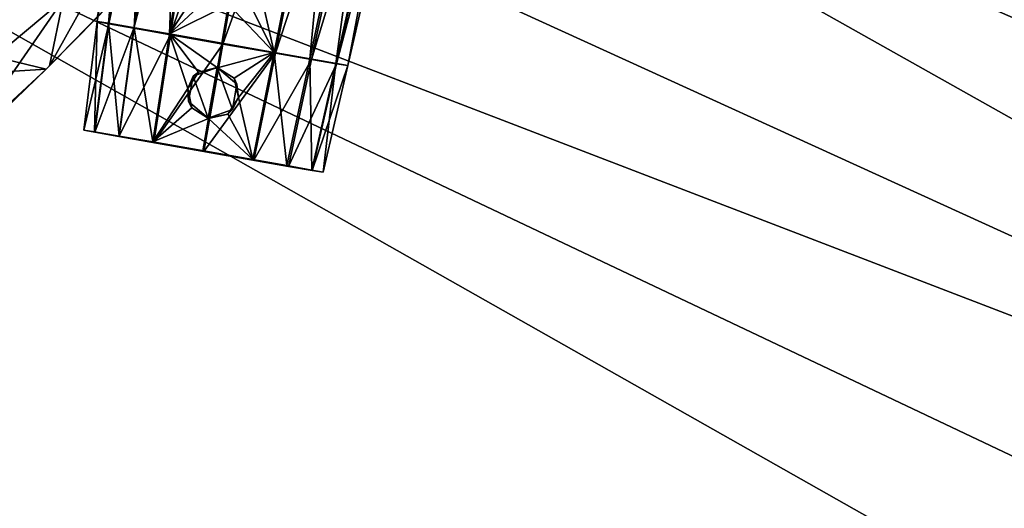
# Model space of a CAD drawing. Header units: metres. Extents: x -1204 to 0, y -809 to 0.
# Tile 84 of 111: x -395 to -241, y -210 to -134. Entities that reach past the tile are written whole.
import ezdxf

# ---------------------------------------------------------------- set-up
doc = ezdxf.new("R2010")
doc.units = ezdxf.units.M

msp = doc.modelspace()

# ---------------------------------------------------------------- linework, layer by layer
at = {"layer": 'top'}
for points in [[(-797.272644, -167.11203, 662.0271), (-390.565918, -141.8452, 662.689331), (-731.955872, -59.277416, 664.851318)], [(-731.955872, -59.277416, 664.851318), (-390.565918, -141.8452, 662.689331), (-376.047058, -126.873741, 663.081421)], [(-395.665955, -124.534836, 550.788269), (-388.815094, -119.908661, 558.226807), (-402.559265, -143.231949, 589.112122)], [(-388.815094, -119.908661, 558.226807), (-387.944916, -130.988281, 596.848816), (-402.559265, -143.231949, 589.112122)], [(-387.944916, -130.988281, 596.848816), (-380.839783, -124.727577, 600.763306), (-390.036316, -141.317017, 628.365051)], [(-390.036316, -141.317017, 628.365051), (-380.839783, -124.727577, 600.763306), (-382.698822, -133.862061, 628.365051)], [(-390.565918, -141.8452, 662.689331), (-382.698822, -133.862061, 628.365051), (-376.047058, -126.873741, 663.081421)], [(-402.559265, -143.231949, 589.112122), (-387.944916, -130.988281, 596.848816), (-405.095734, -155.837646, 628.365051)], [(-405.095734, -155.837646, 628.365051), (-387.944916, -130.988281, 596.848816), (-390.036316, -141.317017, 628.365051)], [(-390.565918, -141.8452, 662.689331), (-390.036316, -141.317017, 628.365051), (-382.698822, -133.862061, 628.365051)], [(-797.272644, -167.11203, 662.0271), (-421.121307, -170.231323, 661.945862), (-390.565918, -141.8452, 662.689331)], [(-421.121307, -170.231323, 661.945862), (-405.095734, -155.837646, 628.365051), (-390.565918, -141.8452, 662.689331)], [(-405.095734, -155.837646, 628.365051), (-390.036316, -141.317017, 628.365051), (-390.565918, -141.8452, 662.689331)]]:
    msp.add_3dface(points, dxfattribs=at)
at = {"layer": 'top0123421'}
for points in [[(-382.646423, -134.416351, 1328.126465), (-375.934113, -79.748138, 1327.960815), (-373.838928, -80.144402, 1318.459717)], [(-382.646423, -134.416351, 1328.126465), (-380.883667, -134.70372, 1336.431763), (-375.934113, -79.748138, 1327.960815)], [(-380.822235, -134.761383, 1319.84314), (-382.646423, -134.416351, 1328.126465), (-373.838928, -80.144402, 1318.459717)], [(-380.883667, -134.70372, 1336.431763), (-373.909424, -80.078247, 1337.487061), (-375.934113, -79.748138, 1327.960815)], [(-380.883667, -134.70372, 1336.431763), (-376.883148, -135.39267, 1342.26001), (-373.909424, -80.078247, 1337.487061)], [(-380.822235, -134.761383, 1319.84314), (-373.838928, -80.144402, 1318.459717), (-369.379089, -80.949005, 1312.001831)], [(-376.919861, -135.465439, 1314.19104), (-380.822235, -134.761383, 1319.84314), (-369.379089, -80.949005, 1312.001831)], [(-376.919861, -135.465439, 1314.19104), (-369.379089, -80.949005, 1312.001831), (-362.8797, -82.107933, 1307.426025)], [(-376.883148, -135.39267, 1342.26001), (-369.321625, -80.868347, 1344.162354), (-373.909424, -80.078247, 1337.487061)], [(-376.883148, -135.39267, 1342.26001), (-371.374084, -136.353043, 1346.160522), (-369.321625, -80.868347, 1344.162354)], [(-371.374084, -136.353043, 1346.160522), (-363.032257, -81.964745, 1348.61499), (-369.321625, -80.868347, 1344.162354)], [(-371.240967, -136.478043, 1310.196777), (-376.919861, -135.465439, 1314.19104), (-362.8797, -82.107933, 1307.426025)], [(-371.374084, -136.353043, 1346.160522), (-365.412964, -127.124107, 1348.098511), (-363.032257, -81.964745, 1348.61499)], [(-371.240967, -136.478043, 1310.196777), (-362.8797, -82.107933, 1307.426025), (-353.501648, -83.767288, 1305.379761)], [(-363.064911, -137.924698, 1308.415283), (-371.240967, -136.478043, 1310.196777), (-353.501648, -83.767288, 1305.379761)], [(-353.501648, -83.767288, 1305.379761), (-344.141266, -85.41172, 1307.516968), (-363.064911, -137.924698, 1308.415283)], [(-344.141266, -85.41172, 1307.516968), (-354.904236, -139.358383, 1310.276001), (-363.064911, -137.924698, 1308.415283)], [(-344.336365, -85.26104, 1348.705688), (-357.538544, -128.512405, 1348.136841), (-355.074707, -139.226791, 1346.239502)], [(-344.336365, -85.26104, 1348.705688), (-355.074707, -139.226791, 1346.239502), (-349.532959, -140.214798, 1342.3927)], [(-344.141266, -85.41172, 1307.516968), (-337.680756, -86.537773, 1312.15564), (-354.904236, -139.358383, 1310.276001)], [(-338.009674, -86.388985, 1344.314209), (-344.336365, -85.26104, 1348.705688), (-349.532959, -140.214798, 1342.3927)], [(-337.680756, -86.537773, 1312.15564), (-349.259308, -140.342285, 1314.325195), (-354.904236, -139.358383, 1310.276001)], [(-338.009674, -86.388985, 1344.314209), (-349.532959, -140.214798, 1342.3927), (-345.483398, -140.945175, 1336.603394)], [(-337.680756, -86.537773, 1312.15564), (-333.275635, -87.29615, 1318.656372), (-349.259308, -140.342285, 1314.325195)], [(-333.275635, -87.29615, 1318.656372), (-345.404785, -141.005875, 1320.014893), (-349.259308, -140.342285, 1314.325195)], [(-333.365723, -87.226547, 1337.683716), (-338.009674, -86.388985, 1344.314209), (-345.483398, -140.945175, 1336.603394)], [(-333.365723, -87.226547, 1337.683716), (-345.483398, -140.945175, 1336.603394), (-343.650604, -141.291748, 1328.315674)], [(-333.275635, -87.29615, 1318.656372), (-331.260712, -87.62455, 1328.17749), (-345.404785, -141.005875, 1320.014893)], [(-331.260712, -87.62455, 1328.17749), (-333.365723, -87.226547, 1337.683716), (-343.650604, -141.291748, 1328.315674)], [(-331.260712, -87.62455, 1328.17749), (-343.650604, -141.291748, 1328.315674), (-345.404785, -141.005875, 1320.014893)], [(-371.374084, -136.353043, 1346.160522), (-364.756775, -130.119827, 1348.160645), (-365.412964, -127.124107, 1348.098511)], [(-357.538544, -128.512405, 1348.136841), (-359.17984, -131.103104, 1348.187622), (-355.074707, -139.226791, 1346.239502)], [(-362.173035, -131.768646, 1348.31543), (-364.756775, -130.119827, 1348.160645), (-371.374084, -136.353043, 1346.160522)], [(-355.074707, -139.226791, 1346.239502), (-359.17984, -131.103104, 1348.187622), (-362.173035, -131.768646, 1348.31543)], [(-363.232025, -137.783447, 1348.012451), (-362.173035, -131.768646, 1348.31543), (-371.374084, -136.353043, 1346.160522)], [(-362.173035, -131.768646, 1348.31543), (-363.232025, -137.783447, 1348.012451), (-355.074707, -139.226791, 1346.239502)], [(-345.404785, -141.005875, 1320.014893), (-382.646423, -134.416351, 1328.126465), (-380.822235, -134.761383, 1319.84314)], [(-345.404785, -141.005875, 1320.014893), (-343.650604, -141.291748, 1328.315674), (-382.646423, -134.416351, 1328.126465)], [(-343.650604, -141.291748, 1328.315674), (-380.883667, -134.70372, 1336.431763), (-382.646423, -134.416351, 1328.126465)], [(-343.650604, -141.291748, 1328.315674), (-345.483398, -140.945175, 1336.603394), (-380.883667, -134.70372, 1336.431763)], [(-345.483398, -140.945175, 1336.603394), (-376.883148, -135.39267, 1342.26001), (-380.883667, -134.70372, 1336.431763)], [(-349.259308, -140.342285, 1314.325195), (-380.822235, -134.761383, 1319.84314), (-376.919861, -135.465439, 1314.19104)], [(-349.259308, -140.342285, 1314.325195), (-345.404785, -141.005875, 1320.014893), (-380.822235, -134.761383, 1319.84314)], [(-354.904236, -139.358383, 1310.276001), (-376.919861, -135.465439, 1314.19104), (-371.240967, -136.478043, 1310.196777)], [(-354.904236, -139.358383, 1310.276001), (-349.259308, -140.342285, 1314.325195), (-376.919861, -135.465439, 1314.19104)], [(-345.483398, -140.945175, 1336.603394), (-349.532959, -140.214798, 1342.3927), (-376.883148, -135.39267, 1342.26001)], [(-349.532959, -140.214798, 1342.3927), (-371.374084, -136.353043, 1346.160522), (-376.883148, -135.39267, 1342.26001)], [(-349.532959, -140.214798, 1342.3927), (-355.074707, -139.226791, 1346.239502), (-371.374084, -136.353043, 1346.160522)], [(-355.074707, -139.226791, 1346.239502), (-363.232025, -137.783447, 1348.012451), (-371.374084, -136.353043, 1346.160522)], [(-363.064911, -137.924698, 1308.415283), (-354.904236, -139.358383, 1310.276001), (-371.240967, -136.478043, 1310.196777)]]:
    msp.add_3dface(points, dxfattribs=at)
at = {"layer": 'top0123423'}
for points in [[(-384.721008, -151.312729, 1328.178101), (-382.646423, -134.416351, 1328.126831), (-380.822388, -134.761353, 1319.843506)], [(-384.721008, -151.312729, 1328.178101), (-383.03894, -151.586929, 1336.106201), (-382.646423, -134.416351, 1328.126831)], [(-382.980713, -151.641891, 1320.270996), (-384.721008, -151.312729, 1328.178101), (-380.822388, -134.761353, 1319.843506)], [(-383.03894, -151.586929, 1336.106201), (-380.883392, -134.703766, 1336.432373), (-382.646423, -134.416351, 1328.126831)], [(-383.03894, -151.586929, 1336.106201), (-379.215729, -152.245331, 1341.676636), (-380.883392, -134.703766, 1336.432373)], [(-382.980713, -151.641891, 1320.270996), (-380.822388, -134.761353, 1319.843506), (-376.921783, -135.465088, 1314.192993)], [(-380.822388, -134.761353, 1319.843506), (-382.646423, -134.416351, 1328.126831), (-345.404633, -141.005905, 1320.015259)], [(-345.404633, -141.005905, 1320.015259), (-382.646423, -134.416351, 1328.126831), (-343.650604, -141.291748, 1328.31604)], [(-382.646423, -134.416351, 1328.126831), (-380.883392, -134.703766, 1336.432373), (-343.650604, -141.291748, 1328.31604)], [(-379.215729, -152.245331, 1341.676636), (-376.878693, -135.393433, 1342.264526), (-380.883392, -134.703766, 1336.432373)], [(-343.650604, -141.291748, 1328.31604), (-380.883392, -134.703766, 1336.432373), (-345.483643, -140.945129, 1336.604004)], [(-380.883392, -134.703766, 1336.432373), (-376.878693, -135.393433, 1342.264526), (-345.483643, -140.945129, 1336.604004)], [(-376.921783, -135.465088, 1314.192993), (-380.822388, -134.761353, 1319.843506), (-349.257385, -140.342621, 1314.327148)], [(-349.257385, -140.342621, 1314.327148), (-380.822388, -134.761353, 1319.843506), (-345.404633, -141.005905, 1320.015259)], [(-379.252472, -152.314529, 1314.869629), (-382.980713, -151.641891, 1320.270996), (-376.921783, -135.465088, 1314.192993)], [(-379.252472, -152.314529, 1314.869629), (-376.921783, -135.465088, 1314.192993), (-371.241058, -136.478012, 1310.196899)], [(-379.215729, -152.245331, 1341.676636), (-373.951508, -153.163025, 1345.402222), (-376.878693, -135.393433, 1342.264526)], [(-371.241058, -136.478012, 1310.196899), (-376.921783, -135.465088, 1314.192993), (-354.904144, -139.358398, 1310.276123)], [(-354.904144, -139.358398, 1310.276123), (-376.921783, -135.465088, 1314.192993), (-349.257385, -140.342621, 1314.327148)], [(-373.951508, -153.163025, 1345.402222), (-371.37326, -136.35318, 1346.160889), (-376.878693, -135.393433, 1342.264526)], [(-345.483643, -140.945129, 1336.604004), (-376.878693, -135.393433, 1342.264526), (-349.537445, -140.214005, 1342.397095)], [(-376.878693, -135.393433, 1342.264526), (-371.37326, -136.35318, 1346.160889), (-349.537445, -140.214005, 1342.397095)], [(-373.825287, -153.282257, 1311.053223), (-379.252472, -152.314529, 1314.869629), (-371.241058, -136.478012, 1310.196899)], [(-373.951508, -153.163025, 1345.402222), (-368.534424, -144.853348, 1347.185425), (-371.37326, -136.35318, 1346.160889)], [(-373.825287, -153.282257, 1311.053223), (-371.241058, -136.478012, 1310.196899), (-363.064911, -137.924698, 1308.415283)], [(-368.534424, -144.853348, 1347.185425), (-366.891388, -142.283539, 1347.542236), (-371.37326, -136.35318, 1346.160889)], [(-371.37326, -136.35318, 1346.160889), (-366.891388, -142.283539, 1347.542236), (-363.90799, -141.622589, 1347.81897)], [(-363.90799, -141.622589, 1347.81897), (-363.232025, -137.783447, 1348.012451), (-371.37326, -136.35318, 1346.160889)], [(-349.537445, -140.214005, 1342.397095), (-371.37326, -136.35318, 1346.160889), (-355.075531, -139.226654, 1346.239868)], [(-371.37326, -136.35318, 1346.160889), (-363.232025, -137.783447, 1348.012451), (-355.075531, -139.226654, 1346.239868)], [(-363.064911, -137.924698, 1308.415283), (-371.241058, -136.478012, 1310.196899), (-354.904144, -139.358398, 1310.276123)], [(-363.232025, -137.783447, 1348.012451), (-363.90799, -141.622589, 1347.81897), (-355.075531, -139.226654, 1346.239868)], [(-366.02063, -154.663208, 1309.353516), (-373.825287, -153.282257, 1311.053223), (-363.064911, -137.924698, 1308.415283)], [(-363.064911, -137.924698, 1308.415283), (-354.904144, -139.358398, 1310.276123), (-366.02063, -154.663208, 1309.353516)], [(-354.904144, -139.358398, 1310.276123), (-358.230652, -156.031754, 1311.128784), (-366.02063, -154.663208, 1309.353516)], [(-363.90799, -141.622589, 1347.81897), (-361.328308, -143.264496, 1347.569214), (-355.075531, -139.226654, 1346.239868)], [(-355.075531, -139.226654, 1346.239868), (-361.328308, -143.264496, 1347.569214), (-360.659821, -146.241684, 1347.223755)], [(-355.075531, -139.226654, 1346.239868), (-360.659821, -146.241684, 1347.223755), (-358.394409, -155.905914, 1345.477661)], [(-355.075531, -139.226654, 1346.239868), (-358.394409, -155.905914, 1345.477661), (-353.098938, -156.850006, 1341.803223)], [(-354.904144, -139.358398, 1310.276123), (-349.257385, -140.342621, 1314.327148), (-358.230652, -156.031754, 1311.128784)], [(-349.537445, -140.214005, 1342.397095), (-355.075531, -139.226654, 1346.239868), (-353.098938, -156.850006, 1341.803223)], [(-349.257385, -140.342621, 1314.327148), (-352.835938, -156.972061, 1314.997803), (-358.230652, -156.031754, 1311.128784)], [(-349.537445, -140.214005, 1342.397095), (-353.098938, -156.850006, 1341.803223), (-349.228851, -157.548019, 1336.270142)], [(-349.257385, -140.342621, 1314.327148), (-345.404633, -141.005905, 1320.015259), (-352.835938, -156.972061, 1314.997803)], [(-345.483643, -140.945129, 1336.604004), (-349.537445, -140.214005, 1342.397095), (-349.228851, -157.548019, 1336.270142)], [(-345.483643, -140.945129, 1336.604004), (-349.228851, -157.548019, 1336.270142), (-347.47995, -157.878723, 1328.358643)], [(-343.650604, -141.291748, 1328.31604), (-345.483643, -140.945129, 1336.604004), (-347.47995, -157.878723, 1328.358643)], [(-368.534424, -144.853348, 1347.185425), (-367.705719, -142.955154, 1357.472046), (-366.891388, -142.283539, 1347.542236)], [(-367.705719, -142.955154, 1357.472046), (-363.9487, -141.587646, 1357.483032), (-366.891388, -142.283539, 1347.542236)], [(-363.9487, -141.587646, 1357.483032), (-367.705719, -142.955154, 1357.472046), (-365.337219, -149.462509, 1357.505249)], [(-366.891388, -142.283539, 1347.542236), (-363.9487, -141.587646, 1357.483032), (-363.90799, -141.622589, 1347.81897)], [(-361.5802, -148.095001, 1357.516235), (-363.9487, -141.587646, 1357.483032), (-365.337219, -149.462509, 1357.505249)], [(-361.328308, -143.264496, 1347.569214), (-363.9487, -141.587646, 1357.483032), (-360.885925, -144.157562, 1357.505127)], [(-361.328308, -143.264496, 1347.569214), (-363.90799, -141.622589, 1347.81897), (-363.9487, -141.587646, 1357.483032)], [(-361.5802, -148.095001, 1357.516235), (-360.885925, -144.157562, 1357.505127), (-363.9487, -141.587646, 1357.483032)], [(-345.404633, -141.005905, 1320.015259), (-349.153412, -157.606018, 1320.435059), (-352.835938, -156.972061, 1314.997803)], [(-345.404633, -141.005905, 1320.015259), (-343.650604, -141.291748, 1328.31604), (-349.153412, -157.606018, 1320.435059)], [(-343.650604, -141.291748, 1328.31604), (-347.47995, -157.878723, 1328.358643), (-349.153412, -157.606018, 1320.435059)], [(-368.399994, -146.892593, 1357.483154), (-367.705719, -142.955154, 1357.472046), (-368.534424, -144.853348, 1347.185425)], [(-365.337219, -149.462509, 1357.505249), (-367.705719, -142.955154, 1357.472046), (-368.399994, -146.892593, 1357.483154)], [(-360.659821, -146.241684, 1347.223755), (-361.328308, -143.264496, 1347.569214), (-360.885925, -144.157562, 1357.505127)], [(-373.951508, -153.163025, 1345.402222), (-367.87851, -147.849533, 1347.257446), (-368.534424, -144.853348, 1347.185425)], [(-367.87851, -147.849533, 1347.257446), (-368.399994, -146.892593, 1357.483154), (-368.534424, -144.853348, 1347.185425)], [(-360.659821, -146.241684, 1347.223755), (-360.885925, -144.157562, 1357.505127), (-361.5802, -148.095001, 1357.516235)], [(-365.337219, -149.462509, 1357.505249), (-368.399994, -146.892593, 1357.483154), (-367.87851, -147.849533, 1347.257446)], [(-360.659821, -146.241684, 1347.223755), (-362.301208, -148.832886, 1347.284424), (-358.394409, -155.905914, 1345.477661)], [(-362.301208, -148.832886, 1347.284424), (-360.659821, -146.241684, 1347.223755), (-361.5802, -148.095001, 1357.516235)], [(-365.294678, -149.498489, 1347.422241), (-367.87851, -147.849533, 1347.257446), (-373.951508, -153.163025, 1345.402222)], [(-365.294678, -149.498489, 1347.422241), (-365.337219, -149.462509, 1357.505249), (-367.87851, -147.849533, 1347.257446)], [(-362.301208, -148.832886, 1347.284424), (-361.5802, -148.095001, 1357.516235), (-365.337219, -149.462509, 1357.505249)], [(-366.180237, -154.528305, 1347.168823), (-365.294678, -149.498489, 1347.422241), (-373.951508, -153.163025, 1345.402222)], [(-365.294678, -149.498489, 1347.422241), (-366.180237, -154.528305, 1347.168823), (-358.394409, -155.905914, 1345.477661)], [(-365.294678, -149.498489, 1347.422241), (-362.301208, -148.832886, 1347.284424), (-365.337219, -149.462509, 1357.505249)], [(-358.394409, -155.905914, 1345.477661), (-362.301208, -148.832886, 1347.284424), (-365.294678, -149.498489, 1347.422241)], [(-349.153412, -157.606018, 1320.435059), (-384.721008, -151.312729, 1328.178101), (-382.980713, -151.641891, 1320.270996)], [(-349.153412, -157.606018, 1320.435059), (-347.47995, -157.878723, 1328.358643), (-384.721008, -151.312729, 1328.178101)], [(-347.47995, -157.878723, 1328.358643), (-383.03894, -151.586929, 1336.106201), (-384.721008, -151.312729, 1328.178101)], [(-347.47995, -157.878723, 1328.358643), (-349.228851, -157.548019, 1336.270142), (-383.03894, -151.586929, 1336.106201)], [(-349.228851, -157.548019, 1336.270142), (-379.215729, -152.245331, 1341.676636), (-383.03894, -151.586929, 1336.106201)], [(-352.835938, -156.972061, 1314.997803), (-382.980713, -151.641891, 1320.270996), (-379.252472, -152.314529, 1314.869629)], [(-352.835938, -156.972061, 1314.997803), (-349.153412, -157.606018, 1320.435059), (-382.980713, -151.641891, 1320.270996)], [(-358.230652, -156.031754, 1311.128784), (-379.252472, -152.314529, 1314.869629), (-373.825287, -153.282257, 1311.053223)], [(-358.230652, -156.031754, 1311.128784), (-352.835938, -156.972061, 1314.997803), (-379.252472, -152.314529, 1314.869629)], [(-349.228851, -157.548019, 1336.270142), (-353.098938, -156.850006, 1341.803223), (-379.215729, -152.245331, 1341.676636)], [(-353.098938, -156.850006, 1341.803223), (-373.951508, -153.163025, 1345.402222), (-379.215729, -152.245331, 1341.676636)], [(-353.098938, -156.850006, 1341.803223), (-358.394409, -155.905914, 1345.477661), (-373.951508, -153.163025, 1345.402222)], [(-358.394409, -155.905914, 1345.477661), (-366.180237, -154.528305, 1347.168823), (-373.951508, -153.163025, 1345.402222)], [(-366.02063, -154.663208, 1309.353516), (-358.230652, -156.031754, 1311.128784), (-373.825287, -153.282257, 1311.053223)]]:
    msp.add_3dface(points, dxfattribs=at)
at = {"layer": 'top0123459'}
for points in [[(-10, -10, 90), (-602.021179, -625.846375, 90), (-1194.042358, -10, 90)], [(-594.006104, -626.560364, 90), (-602.021179, -625.846375, 90), (-10, -10, 90)], [(-585.781799, -628.854126, 90), (-594.006104, -626.560364, 90), (-10, -10, 90)], [(-577.802734, -632.855408, 90), (-585.781799, -628.854126, 90), (-10, -10, 90)], [(-10, -10, 90), (-570.615173, -638.481506, 90), (-577.802734, -632.855408, 90)], [(-317.021149, -753.244812, 90), (-570.615173, -638.481506, 90), (-10, -10, 90)], [(-10.00001, -794.032166, 90), (-317.021149, -753.244812, 90), (-10, -10, 90)], [(-240.123306, -73.158218, 118.746078), (-300.968048, -77.99707, 118.661613), (-75.01664, -161.387802, 117.206024)], [(-300.968048, -77.99707, 118.661613), (-360.52652, -81.898285, 118.593521), (-70.629105, -206.836044, 116.412727)], [(-75.01664, -161.387802, 117.206024), (-300.968048, -77.99707, 118.661613), (-70.629105, -206.836044, 116.412727)], [(-360.52652, -81.898285, 118.593521), (-421.769043, -85.030029, 118.538857), (-67.645378, -246.592377, 115.718773)], [(-70.629105, -206.836044, 116.412727), (-360.52652, -81.898285, 118.593521), (-67.645378, -246.592377, 115.718773)], [(-67.645378, -246.592377, 115.718773), (-421.769043, -85.030029, 118.538857), (-482.169464, -87.233986, 118.500389)], [(-590.164673, -606.131226, 109.443001), (-64.054756, -324.029175, 114.367111), (-482.169464, -87.233986, 118.500389)], [(-64.054756, -324.029175, 114.367111), (-65.505524, -284.940216, 115.049408), (-482.169464, -87.233986, 118.500389)], [(-482.169464, -87.233986, 118.500389), (-65.505524, -284.940216, 115.049408), (-67.645378, -246.592377, 115.718773)]]:
    msp.add_3dface(points, dxfattribs=at)

doc.saveas('drawing.dxf')
